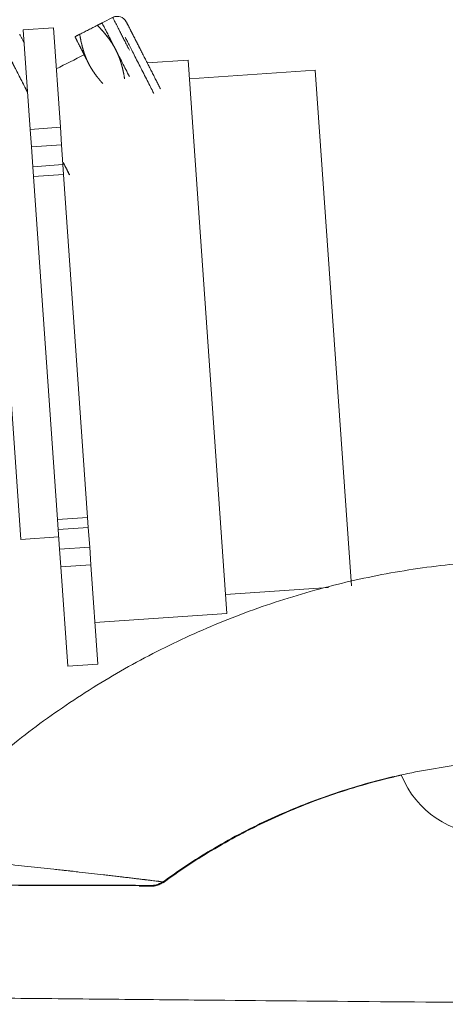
# Model space of a CAD drawing. Header units: millimetres. Extents: x -10 to 594, y 0 to 420.
# Tile 17 of 256: x 168.21 to 171.59, y 42.55 to 50.37. Entities that reach past the tile are written whole.
import ezdxf

# ---------------------------------------------------------------- set-up
doc = ezdxf.new("R2010")
doc.units = ezdxf.units.MM
doc.layers.add('1', color=7, linetype='Continuous', true_color=0xffffff)

msp = doc.modelspace()

# ---------------------------------------------------------------- linework, layer by layer
at = {"layer": '1', "color": 155, "linetype": 'Continuous', "lineweight": 18}
for p, q in [((168.9553, 50.3874), (168.8626, 50.3402)), ((168.4765, 50.3011), (168.237, 50.2843)), ((168.4765, 50.3011), (168.5316, 49.5125)), ((168.2922, 49.4957), (168.237, 50.2843)), ((169.5469, 50.0451), (169.2212, 50.0224)), ((169.5469, 50.0451), (169.8538, 45.6559)), ((170.5549, 49.9653), (169.5574, 49.8955)), ((170.5549, 49.9653), (170.8409, 45.8752)), ((168.3019, 49.3569), (168.2922, 49.4957)), ((168.5316, 49.5125), (168.5413, 49.3736)), ((168.5523, 49.216), (168.5413, 49.3736)), ((168.3019, 49.3569), (168.3129, 49.1993)), ((168.0096, 49.2359), (168.2189, 46.2432)), ((168.5578, 49.1379), (168.5523, 49.216)), ((168.3129, 49.1993), (168.3184, 49.1211)), ((168.7481, 46.4166), (168.5578, 49.1379)), ((168.3184, 49.1211), (168.5087, 46.3999)), ((168.5087, 46.3999), (168.5141, 46.3217)), ((168.7536, 46.3385), (168.7481, 46.4166)), ((168.5141, 46.3217), (168.5252, 46.1642)), ((168.7646, 46.1809), (168.7536, 46.3385)), ((168.2189, 46.2432), (168.5182, 46.2642)), ((168.5349, 46.0253), (168.5252, 46.1642)), ((168.7646, 46.1809), (168.7743, 46.042)), ((168.59, 45.2367), (168.5349, 46.0253)), ((168.7743, 46.042), (168.8294, 45.2534)), ((169.8434, 45.8055), (170.6597, 45.8626)), ((168.8064, 45.5826), (169.8538, 45.6559)), ((168.59, 45.2367), (168.8294, 45.2534))]:
    msp.add_line(p, q, dxfattribs=at)
at = {"layer": '1', "color": 155, "linetype": 'Continuous', "lineweight": 13}
for p, q in [((168.2922, 49.4957), (168.5316, 49.5125)), ((168.5413, 49.3736), (168.3019, 49.3569)), ((168.3129, 49.1993), (168.5523, 49.216)), ((168.5578, 49.1379), (168.3184, 49.1211)), ((168.5087, 46.3999), (168.7481, 46.4166)), ((168.7536, 46.3385), (168.5141, 46.3217)), ((168.5252, 46.1642), (168.7646, 46.1809)), ((168.7743, 46.042), (168.5349, 46.0253))]:
    msp.add_line(p, q, dxfattribs=at)
at = {"layer": '1', "color": 155, "linetype": 'Continuous', "lineweight": 18}
for centre, radius, start, end in [((168.9838, 50.3122), 0.08, 27, 116.0353), ((171.9328, 44.6535), 0.75, 202.16953, 270)]:
    msp.add_arc(centre, radius, start, end, dxfattribs=at)
for points, degree, knots in [([(168.9474, 50.3834), (168.9474, 50.3834), (168.9475, 50.3834), (168.9478, 50.3828), (168.9484, 50.3816), (168.9502, 50.378), (168.9515, 50.3755), (168.9547, 50.3692), (168.9567, 50.3653), (168.9612, 50.3564), (168.9638, 50.3513), (168.9697, 50.3398), (168.9729, 50.3334), (168.98, 50.3195), (168.9877, 50.3044), (169.001, 50.2784), (169.0158, 50.2493), (169.032, 50.2174), (169.0496, 50.183), (169.062, 50.1586), (169.0721, 50.1388), (169.0759, 50.1313), (169.0798, 50.1237)], 3, [0, 0, 0, 0, 0.028828, 0.028828, 0.112611, 0.112611, 0.196394, 0.196394, 0.280177, 0.280177, 0.36396, 0.36396, 0.447743, 0.447743, 0.531526, 0.61531, 0.699093, 0.782876, 0.866659, 0.950442, 0.950442, 1, 1, 1, 1]), ([(169.0798, 50.1237), (169.0759, 50.1313), (169.0721, 50.1388), (169.062, 50.1586), (169.0496, 50.183), (169.032, 50.2174), (169.0158, 50.2493), (169.001, 50.2784), (168.9877, 50.3044), (168.98, 50.3195), (168.9729, 50.3334), (168.9697, 50.3398), (168.9638, 50.3513), (168.9612, 50.3564), (168.9567, 50.3653), (168.9547, 50.3692), (168.9515, 50.3755), (168.9502, 50.378), (168.9484, 50.3816), (168.9478, 50.3828), (168.9475, 50.3834), (168.9474, 50.3834), (168.9474, 50.3834)], 3, [0, 0, 0, 0, 0.049554, 0.049554, 0.13333, 0.217106, 0.300882, 0.384659, 0.468435, 0.552211, 0.552211, 0.635988, 0.635988, 0.719764, 0.719764, 0.80354, 0.80354, 0.887316, 0.887316, 0.971093, 0.971093, 1, 1, 1, 1]), ([(168.8626, 50.3402), (168.8625, 50.3402), (168.8625, 50.3402), (168.8625, 50.3401), (168.8624, 50.3401), (168.8624, 50.3401), (168.8623, 50.34), (168.8622, 50.34), (168.8621, 50.3399), (168.862, 50.3399), (168.8618, 50.3398), (168.8617, 50.3397), (168.8616, 50.3397), (168.8614, 50.3396), (168.8612, 50.3395), (168.861, 50.3394), (168.8608, 50.3393), (168.8606, 50.3392), (168.8604, 50.3391), (168.8602, 50.3389), (168.8599, 50.3388), (168.8597, 50.3387), (168.8594, 50.3385), (168.8591, 50.3384), (168.8588, 50.3382), (168.8585, 50.3381), (168.8582, 50.3379), (168.8578, 50.3378), (168.8575, 50.3376), (168.8571, 50.3374), (168.8568, 50.3372), (168.8564, 50.337), (168.856, 50.3368), (168.8556, 50.3366), (168.8552, 50.3364), (168.8547, 50.3362), (168.8543, 50.336), (168.8538, 50.3358), (168.8534, 50.3355), (168.8527, 50.3352), (168.8518, 50.3347), (168.8506, 50.3341), (168.8494, 50.3335), (168.8482, 50.3329), (168.8468, 50.3322), (168.8455, 50.3315), (168.844, 50.3307), (168.8425, 50.33), (168.841, 50.3292), (168.8394, 50.3284), (168.8377, 50.3275), (168.836, 50.3267), (168.8343, 50.3258), (168.8324, 50.3248), (168.8305, 50.3239), (168.8286, 50.3229), (168.8266, 50.3219), (168.8252, 50.3212), (168.8246, 50.3208)], 3, [0, 0, 0, 0, 0.036371, 0.048464, 0.060543, 0.072611, 0.084669, 0.096717, 0.108758, 0.120792, 0.132822, 0.144848, 0.156872, 0.168894, 0.180918, 0.192943, 0.204971, 0.217004, 0.229043, 0.241088, 0.253143, 0.265207, 0.277282, 0.289369, 0.301471, 0.313587, 0.325719, 0.337869, 0.350037, 0.362226, 0.374436, 0.386668, 0.398924, 0.411205, 0.423512, 0.435846, 0.448209, 0.460602, 0.473025, 0.48548, 0.513158, 0.540889, 0.568685, 0.596556, 0.624512, 0.652564, 0.680722, 0.708995, 0.737393, 0.765924, 0.794599, 0.823424, 0.852409, 0.881562, 0.91089, 0.940401, 0.970102, 1, 1, 1, 1]), ([(168.8246, 50.3208), (168.8255, 50.32), (168.8273, 50.3182), (168.8299, 50.3155), (168.8326, 50.3129), (168.8352, 50.3102), (168.8378, 50.3076), (168.8404, 50.3049), (168.843, 50.3023), (168.8455, 50.2996), (168.8481, 50.2969), (168.8506, 50.2943), (168.8531, 50.2916), (168.8556, 50.289), (168.8581, 50.2863), (168.8605, 50.2836), (168.8629, 50.281), (168.8654, 50.2783), (168.8678, 50.2756), (168.8701, 50.273), (168.8725, 50.2703), (168.8748, 50.2676), (168.8772, 50.2649), (168.8795, 50.2623), (168.8818, 50.2596), (168.8841, 50.2569), (168.8863, 50.2542), (168.8886, 50.2515), (168.8908, 50.2488), (168.893, 50.2461), (168.8952, 50.2434), (168.8974, 50.2407), (168.8996, 50.2379), (168.9017, 50.2352), (168.9039, 50.2325), (168.906, 50.2297), (168.9085, 50.2264), (168.9116, 50.2224), (168.915, 50.2178), (168.9184, 50.2132), (168.9217, 50.2085), (168.9249, 50.2039), (168.9282, 50.1993), (168.9313, 50.1946), (168.9345, 50.19), (168.9375, 50.1853), (168.9406, 50.1806), (168.9435, 50.1759), (168.9465, 50.1712), (168.9494, 50.1664), (168.9522, 50.1616), (168.955, 50.1569), (168.9578, 50.152), (168.9605, 50.1472), (168.9632, 50.1423), (168.9658, 50.1374), (168.9684, 50.1324), (168.9701, 50.1291), (168.971, 50.1275)], 3, [0, 0, 0, 0, 0.015397, 0.030741, 0.046033, 0.061274, 0.076465, 0.091607, 0.106701, 0.121748, 0.136749, 0.151705, 0.166617, 0.181487, 0.196314, 0.211101, 0.225849, 0.240559, 0.255231, 0.269868, 0.28447, 0.299038, 0.313575, 0.32808, 0.342556, 0.357004, 0.371424, 0.38582, 0.400191, 0.414539, 0.428865, 0.443172, 0.45746, 0.471731, 0.485987, 0.500228, 0.514457, 0.538153, 0.561738, 0.585218, 0.608603, 0.631901, 0.65512, 0.678269, 0.701355, 0.72439, 0.74738, 0.770335, 0.793265, 0.816177, 0.839083, 0.86199, 0.884909, 0.907848, 0.930817, 0.953826, 0.976884, 1, 1, 1, 1]), ([(168.971, 50.1275), (168.9628, 50.1435), (168.9549, 50.159), (168.9399, 50.1885), (168.9328, 50.2025), (168.9194, 50.2287), (168.9131, 50.241), (168.9016, 50.2636), (168.8963, 50.2739), (168.8869, 50.2925), (168.8827, 50.3007), (168.8754, 50.3149), (168.8724, 50.3209), (168.8675, 50.3305), (168.8657, 50.3341), (168.8632, 50.339), (168.8626, 50.3402), (168.8626, 50.3402)], 3, [0, 0, 0, 0, 0.125088, 0.125088, 0.250177, 0.250177, 0.375265, 0.375265, 0.500354, 0.500354, 0.625442, 0.625442, 0.750531, 0.750531, 0.875619, 0.875619, 1, 1, 1, 1]), ([(168.8626, 50.3402), (168.8626, 50.3402), (168.8632, 50.339), (168.8657, 50.3341), (168.8675, 50.3305), (168.8724, 50.3209), (168.8754, 50.3149), (168.8827, 50.3007), (168.8869, 50.2925), (168.8963, 50.2739), (168.9016, 50.2636), (168.9131, 50.241), (168.9194, 50.2287), (168.9328, 50.2025), (168.9399, 50.1885), (168.9549, 50.159), (168.9628, 50.1435), (168.971, 50.1275)], 3, [0, 0, 0, 0, 0.125, 0.125, 0.25, 0.25, 0.375, 0.375, 0.5, 0.5, 0.625, 0.625, 0.75, 0.75, 0.875, 0.875, 1, 1, 1, 1]), ([(169.3257, 49.8172), (169.3206, 49.8272), (169.3101, 49.8479), (169.2936, 49.8803), (169.2766, 49.9137), (169.2591, 49.948), (169.2414, 49.9827), (169.2237, 50.0175), (169.2061, 50.0521), (169.1887, 50.0861), (169.1718, 50.1193), (169.1556, 50.1512), (169.1401, 50.1816), (169.1255, 50.2103), (169.112, 50.2368), (169.0996, 50.261), (169.0886, 50.2827), (169.079, 50.3015), (169.0709, 50.3174), (169.0644, 50.3302), (169.0595, 50.3398), (169.0563, 50.346), (169.0552, 50.3482), (169.055, 50.3485), (169.055, 50.3485)], 3, [0, 0, 0, 0, 0.046849, 0.093699, 0.140548, 0.187397, 0.234246, 0.281096, 0.327945, 0.374794, 0.421643, 0.468493, 0.515342, 0.562191, 0.60904, 0.65589, 0.702739, 0.749588, 0.796437, 0.843287, 0.890136, 0.936985, 0.983834, 1, 1, 1, 1]), ([(169.055, 50.3485), (169.055, 50.3486), (169.0613, 50.3363), (169.0972, 50.2658), (169.1461, 50.1698), (169.1697, 50.1235)], 2, [0, 0, 0, 0.110725, 0.43801, 0.765296, 1, 1, 1]), ([(168.2413, 50.1859), (168.2383, 50.1918), (168.2355, 50.1973), (168.229, 50.2102), (168.2255, 50.217), (168.2195, 50.2287), (168.217, 50.2337), (168.213, 50.2415), (168.2115, 50.2445), (168.2095, 50.2485), (168.2089, 50.2495), (168.2089, 50.2495)], 3, [0, 0, 0, 0, 0.141933, 0.141933, 0.356821, 0.356821, 0.571708, 0.571708, 0.786595, 0.786595, 1, 1, 1, 1]), ([(168.6856, 50.25), (168.6852, 50.2498), (168.6845, 50.2495), (168.6835, 50.2489), (168.6824, 50.2484), (168.6814, 50.2479), (168.6804, 50.2474), (168.6794, 50.2469), (168.6785, 50.2464), (168.6775, 50.2459), (168.6766, 50.2454), (168.6756, 50.2449), (168.6747, 50.2445), (168.6738, 50.244), (168.6729, 50.2436), (168.6721, 50.2431), (168.6712, 50.2427), (168.6704, 50.2423), (168.6696, 50.2418), (168.6687, 50.2414), (168.668, 50.241), (168.6672, 50.2406), (168.6664, 50.2402), (168.6657, 50.2399), (168.6649, 50.2395), (168.6642, 50.2391), (168.6635, 50.2388), (168.6628, 50.2384), (168.6621, 50.2381), (168.6615, 50.2377), (168.6608, 50.2374), (168.6602, 50.2371), (168.6596, 50.2368), (168.659, 50.2365), (168.6584, 50.2362), (168.6578, 50.2359), (168.6571, 50.2355), (168.6563, 50.2351), (168.6555, 50.2347), (168.6547, 50.2343), (168.6539, 50.2339), (168.6532, 50.2335), (168.6525, 50.2331), (168.6519, 50.2328), (168.6513, 50.2325), (168.6507, 50.2322), (168.6502, 50.232), (168.6498, 50.2317), (168.6494, 50.2315), (168.649, 50.2313), (168.6486, 50.2312), (168.6484, 50.231), (168.6481, 50.2309), (168.6479, 50.2308), (168.6478, 50.2307), (168.6476, 50.2307), (168.6476, 50.2307), (168.6476, 50.2307), (168.6476, 50.2307)], 3, [0, 0, 0, 0, 0.015435, 0.030818, 0.046148, 0.061428, 0.076657, 0.091837, 0.106969, 0.122054, 0.137092, 0.152086, 0.167036, 0.181942, 0.196807, 0.211631, 0.226416, 0.241163, 0.255872, 0.270545, 0.285184, 0.299789, 0.314361, 0.328903, 0.343415, 0.357899, 0.372356, 0.386787, 0.401194, 0.415578, 0.429941, 0.444283, 0.458607, 0.472914, 0.487205, 0.501482, 0.515747, 0.539495, 0.563131, 0.586663, 0.610099, 0.633448, 0.656718, 0.679917, 0.703055, 0.726139, 0.74918, 0.772186, 0.795166, 0.818129, 0.841085, 0.864042, 0.887011, 0.910001, 0.93302, 0.95608, 0.979188, 1, 1, 1, 1]), ([(168.756, 50.0179), (168.7313, 50.0664), (168.6909, 50.1456), (168.6623, 50.2016), (168.6476, 50.2306), (168.6476, 50.2306)], 2, [0, 0, 0, 0.25006, 0.500121, 0.750181, 1, 1, 1]), ([(168.6476, 50.2307), (168.6476, 50.2306), (168.6482, 50.2294), (168.6507, 50.2246), (168.6525, 50.221), (168.6574, 50.2113), (168.6604, 50.2054), (168.6677, 50.1912), (168.6719, 50.1829), (168.6813, 50.1644), (168.6866, 50.154), (168.6981, 50.1314), (168.7044, 50.1192), (168.7178, 50.0929), (168.7249, 50.0789), (168.7399, 50.0495), (168.7478, 50.034), (168.756, 50.0179)], 3, [0, 0, 0, 0, 0.125, 0.125, 0.25, 0.25, 0.375, 0.375, 0.5, 0.5, 0.625, 0.625, 0.75, 0.75, 0.875, 0.875, 1, 1, 1, 1]), ([(168.756, 50.0179), (168.7555, 50.0188), (168.7546, 50.0205), (168.7533, 50.0232), (168.752, 50.0258), (168.7507, 50.0284), (168.7494, 50.0311), (168.7482, 50.0337), (168.7469, 50.0363), (168.7457, 50.039), (168.7445, 50.0416), (168.7433, 50.0443), (168.7421, 50.047), (168.7409, 50.0496), (168.7397, 50.0523), (168.7386, 50.055), (168.7374, 50.0577), (168.7363, 50.0603), (168.7352, 50.063), (168.7341, 50.0657), (168.733, 50.0684), (168.7319, 50.0712), (168.7308, 50.0739), (168.7297, 50.0766), (168.7287, 50.0793), (168.7276, 50.0821), (168.7266, 50.0848), (168.7256, 50.0876), (168.7246, 50.0904), (168.7236, 50.0932), (168.7226, 50.0959), (168.7216, 50.0987), (168.7207, 50.1015), (168.7197, 50.1044), (168.7188, 50.1072), (168.7178, 50.11), (168.7169, 50.1129), (168.716, 50.1157), (168.7151, 50.1186), (168.7142, 50.1215), (168.7133, 50.1244), (168.7121, 50.1285), (168.7105, 50.1337), (168.7087, 50.1402), (168.7069, 50.1468), (168.7051, 50.1533), (168.7034, 50.1599), (168.7018, 50.1666), (168.7002, 50.1733), (168.6986, 50.18), (168.6971, 50.1868), (168.6957, 50.1936), (168.6942, 50.2004), (168.6929, 50.2074), (168.6915, 50.2143), (168.6903, 50.2214), (168.689, 50.2284), (168.6878, 50.2356), (168.6867, 50.2428), (168.6859, 50.2476), (168.6856, 50.25)], 3, [0, 0, 0, 0, 0.012142, 0.024266, 0.036375, 0.048469, 0.06055, 0.072619, 0.084678, 0.096727, 0.108769, 0.120805, 0.132836, 0.144863, 0.156888, 0.168912, 0.180937, 0.192963, 0.204993, 0.217027, 0.229067, 0.241114, 0.253169, 0.265234, 0.277311, 0.2894, 0.301502, 0.313619, 0.325753, 0.337904, 0.350074, 0.362264, 0.374475, 0.386709, 0.398966, 0.411249, 0.423557, 0.435893, 0.448257, 0.46065, 0.473075, 0.485532, 0.513207, 0.540935, 0.568728, 0.596596, 0.62455, 0.652599, 0.680755, 0.709025, 0.73742, 0.765949, 0.79462, 0.823443, 0.852425, 0.881575, 0.9109, 0.940407, 0.970105, 1, 1, 1, 1]), ([(169.0461, 50.2262), (169.0496, 50.2192), (169.054, 50.2107), (169.0643, 50.1904), (169.0703, 50.1786), (169.0837, 50.1524), (169.091, 50.138), (169.1067, 50.1072), (169.1151, 50.0908), (169.1325, 50.0566), (169.1416, 50.0388), (169.1601, 50.0025), (169.1695, 49.984), (169.1884, 49.9469), (169.1978, 49.9284), (169.2163, 49.8921), (169.2254, 49.8743), (169.2428, 49.8401), (169.2512, 49.8237), (169.2642, 49.7982), (169.2691, 49.7885), (169.2737, 49.7794)], 3, [0, 0, 0, 0, 0.100862, 0.100862, 0.204737, 0.204737, 0.308611, 0.308611, 0.412486, 0.412486, 0.51636, 0.51636, 0.620235, 0.620235, 0.724109, 0.724109, 0.827984, 0.827984, 0.931858, 0.931858, 1, 1, 1, 1]), ([(169.1176, 50.2257), (169.1169, 50.227), (169.1163, 50.2283), (169.1104, 50.2398), (169.106, 50.2486), (169.0987, 50.2627), (169.096, 50.2681), (169.0923, 50.2753), (169.0914, 50.2772), (169.0914, 50.2772)], 3, [0, 0, 0, 0, 0.038971, 0.038971, 0.35972, 0.35972, 0.680469, 0.680469, 1, 1, 1, 1]), ([(169.0914, 50.2772), (169.0914, 50.2772), (169.0923, 50.2754), (169.096, 50.2681), (169.0987, 50.2627), (169.106, 50.2486), (169.1104, 50.2398), (169.1163, 50.2282), (169.117, 50.2269), (169.1177, 50.2255)], 3, [0, 0, 0, 0, 0.319821, 0.319821, 0.639642, 0.639642, 0.959463, 0.959463, 1, 1, 1, 1]), ([(168.2714, 49.7884), (168.2689, 49.7934), (168.2085, 49.9118), (168.12, 50.0856), (168.072, 50.1797), (168.072, 50.1797)], 2, [0, 0, 0, 0.014294, 0.342895, 0.671497, 1, 1, 1]), ([(168.072, 50.1797), (168.0721, 50.1796), (168.0726, 50.1786), (168.0745, 50.1748), (168.0761, 50.1718), (168.0801, 50.1639), (168.0826, 50.159), (168.0886, 50.1472), (168.092, 50.1404), (168.0999, 50.1249), (168.1043, 50.1163), (168.1141, 50.0972), (168.1194, 50.0868), (168.1308, 50.0643), (168.1369, 50.0523), (168.15, 50.0266), (168.1569, 50.013), (168.1715, 49.9844), (168.1792, 49.9695), (168.1951, 49.9382), (168.2034, 49.9219), (168.2205, 49.8883), (168.2293, 49.8709), (168.2475, 49.8353), (168.2568, 49.817), (168.268, 49.795), (168.2697, 49.7917), (168.2714, 49.7884)], 3, [0, 0, 0, 0, 0.07951, 0.07951, 0.161873, 0.161873, 0.244236, 0.244236, 0.326599, 0.326599, 0.408962, 0.408962, 0.491325, 0.491325, 0.573688, 0.573688, 0.656052, 0.656052, 0.738415, 0.738415, 0.820778, 0.820778, 0.903141, 0.903141, 0.985504, 0.985504, 1, 1, 1, 1]), ([(169.1621, 50.1385), (169.1598, 50.1429), (169.1576, 50.1472), (169.1515, 50.1592), (169.1476, 50.1667), (169.144, 50.174)], 3, [0, 0, 0, 0, 0.354127, 0.354127, 1, 1, 1, 1]), ([(168.7546, 50.0206), (168.751, 50.0277), (168.7476, 50.0343), (168.7393, 50.0507), (168.7348, 50.0595), (168.7276, 50.0736), (168.7248, 50.079), (168.7212, 50.0862), (168.7202, 50.0881), (168.7202, 50.0881)], 3, [0, 0, 0, 0, 0.164752, 0.164752, 0.443521, 0.443521, 0.72229, 0.72229, 1, 1, 1, 1]), ([(169.0794, 49.9147), (169.0699, 49.9333), (169.0604, 49.9519), (169.0417, 49.9887), (169.0324, 50.0069), (169.0141, 50.0428), (169.0051, 50.0604), (168.9877, 50.0947), (168.9792, 50.1114), (168.971, 50.1275)], 3, [0, 0, 0, 0, 0.25, 0.25, 0.5, 0.5, 0.75, 0.75, 1, 1, 1, 1]), ([(168.971, 50.1275), (168.9714, 50.1266), (168.9723, 50.1248), (168.9736, 50.1222), (168.9749, 50.1196), (168.9762, 50.1169), (168.9775, 50.1143), (168.9787, 50.1117), (168.98, 50.109), (168.9812, 50.1064), (168.9824, 50.1037), (168.9837, 50.1011), (168.9848, 50.0984), (168.986, 50.0957), (168.9872, 50.0931), (168.9884, 50.0904), (168.9895, 50.0877), (168.9906, 50.085), (168.9918, 50.0823), (168.9929, 50.0796), (168.994, 50.0769), (168.9951, 50.0742), (168.9961, 50.0715), (168.9972, 50.0687), (168.9982, 50.066), (168.9993, 50.0633), (169.0003, 50.0605), (169.0013, 50.0578), (169.0023, 50.055), (169.0033, 50.0522), (169.0043, 50.0494), (169.0053, 50.0466), (169.0063, 50.0438), (169.0072, 50.041), (169.0082, 50.0382), (169.0091, 50.0354), (169.01, 50.0325), (169.0109, 50.0297), (169.0118, 50.0268), (169.0127, 50.0239), (169.0136, 50.021), (169.0149, 50.0169), (169.0164, 50.0117), (169.0183, 50.0052), (169.0201, 49.9986), (169.0218, 49.9921), (169.0235, 49.9855), (169.0252, 49.9788), (169.0268, 49.9721), (169.0283, 49.9654), (169.0298, 49.9586), (169.0313, 49.9518), (169.0327, 49.9449), (169.0341, 49.938), (169.0354, 49.931), (169.0367, 49.924), (169.0379, 49.9169), (169.0391, 49.9098), (169.0402, 49.9026), (169.041, 49.8978), (169.0414, 49.8954)], 3, [0, 0, 0, 0, 0.01214, 0.024264, 0.036371, 0.048464, 0.060543, 0.072611, 0.084669, 0.096717, 0.108758, 0.120792, 0.132822, 0.144848, 0.156872, 0.168894, 0.180918, 0.192943, 0.204971, 0.217004, 0.229043, 0.241088, 0.253143, 0.265207, 0.277282, 0.289369, 0.301471, 0.313587, 0.325719, 0.337869, 0.350037, 0.362226, 0.374436, 0.386668, 0.398924, 0.411205, 0.423512, 0.435846, 0.448209, 0.460602, 0.473025, 0.48548, 0.513158, 0.540889, 0.568685, 0.596556, 0.624512, 0.652564, 0.680722, 0.708995, 0.737393, 0.765924, 0.794599, 0.823424, 0.852409, 0.881562, 0.91089, 0.940401, 0.970102, 1, 1, 1, 1]), ([(168.971, 50.1275), (168.9792, 50.1114), (168.9877, 50.0947), (169.0051, 50.0604), (169.0141, 50.0428), (169.0324, 50.0069), (169.0417, 49.9887), (169.0604, 49.9519), (169.0699, 49.9333), (169.0794, 49.9147)], 3, [0, 0, 0, 0, 0.25, 0.25, 0.5, 0.5, 0.75, 0.75, 1, 1, 1, 1]), ([(168.8694, 49.8585), (168.8692, 49.8587), (168.8682, 49.8598), (168.8664, 49.8617), (168.864, 49.8644), (168.8616, 49.8671), (168.8592, 49.8697), (168.8568, 49.8724), (168.8544, 49.8751), (168.8521, 49.8778), (168.8497, 49.8804), (168.8474, 49.8831), (168.8451, 49.8858), (168.8429, 49.8885), (168.8406, 49.8912), (168.8383, 49.8939), (168.8361, 49.8966), (168.8339, 49.8993), (168.8317, 49.902), (168.8295, 49.9047), (168.8273, 49.9075), (168.8252, 49.9102), (168.8231, 49.9129), (168.8209, 49.9157), (168.8184, 49.919), (168.8154, 49.923), (168.8119, 49.9276), (168.8086, 49.9322), (168.8052, 49.9368), (168.802, 49.9415), (168.7988, 49.9461), (168.7956, 49.9507), (168.7925, 49.9554), (168.7894, 49.9601), (168.7864, 49.9648), (168.7834, 49.9695), (168.7805, 49.9742), (168.7776, 49.9789), (168.7747, 49.9837), (168.7719, 49.9885), (168.7692, 49.9933), (168.7664, 49.9982), (168.7638, 50.0031), (168.7611, 50.008), (168.7585, 50.0129), (168.7568, 50.0163), (168.756, 50.0179)], 3, [0, 0, 0, 0, 0.004299, 0.022623, 0.040897, 0.059125, 0.077306, 0.095443, 0.113537, 0.131589, 0.149602, 0.167577, 0.185514, 0.203417, 0.221287, 0.239124, 0.256932, 0.274712, 0.292465, 0.310193, 0.327898, 0.345582, 0.363247, 0.380894, 0.398525, 0.427879, 0.457095, 0.486181, 0.51515, 0.54401, 0.572773, 0.601449, 0.630048, 0.658582, 0.687062, 0.715498, 0.743902, 0.772286, 0.800661, 0.829038, 0.857428, 0.885845, 0.914298, 0.942801, 0.971364, 1, 1, 1, 1]), ([(168.5538, 49.2342), (168.5564, 49.229), (168.5591, 49.2238), (168.5703, 49.2018), (168.5786, 49.1855), (168.5926, 49.1579), (168.5986, 49.1463), (168.6043, 49.1351)], 3, [0, 0, 0, 0, 0.148023, 0.148023, 0.630183, 0.630183, 1, 1, 1, 1]), ([(172.3453, 46.0813), (172.2366, 46.0815), (171.9343, 46.0747), (171.4391, 46.0298), (170.8658, 45.9271), (170.3034, 45.7749), (169.7564, 45.5745), (169.2289, 45.3273), (168.7248, 45.0352), (168.2481, 44.7005), (167.8803, 44.3914), (167.6738, 44.1939), (167.6087, 44.1291)], 3, [0, 0, 0, 0, 0.061981, 0.172662, 0.283367, 0.394071, 0.504776, 0.615481, 0.726185, 0.83689, 0.947594, 1, 1, 1, 1]), ([(172.3453, 46.0813), (172.2366, 46.0815), (171.9343, 46.0747), (171.4391, 46.0298), (170.8658, 45.9271), (170.3034, 45.7749), (169.7564, 45.5745), (169.2289, 45.3273), (168.7248, 45.0352), (168.2481, 44.7005), (167.8803, 44.3914), (167.6738, 44.1939), (167.6087, 44.1291)], 3, [0, 0, 0, 0, 0.061981, 0.172662, 0.283367, 0.394071, 0.504776, 0.615481, 0.726185, 0.83689, 0.947594, 1, 1, 1, 1]), ([(169.3432, 43.5239), (169.4672, 43.6148), (169.7358, 43.7932), (170.1723, 44.023), (170.6435, 44.215), (171.1318, 44.3591), (171.6318, 44.4539), (172.0377, 44.4897), (172.2747, 44.494), (172.3426, 44.4939)], 3, [0, 0, 0, 0, 0.143506, 0.302112, 0.460718, 0.619323, 0.777929, 0.936534, 1, 1, 1, 1]), ([(169.3432, 43.5239), (169.4672, 43.6148), (169.7358, 43.7932), (170.1723, 44.023), (170.6435, 44.215), (171.1318, 44.3591), (171.6318, 44.4539), (172.0377, 44.4897), (172.2747, 44.494), (172.3426, 44.4939)], 3, [0, 0, 0, 0, 0.143506, 0.302112, 0.460718, 0.619323, 0.777929, 0.936534, 1, 1, 1, 1]), ([(169.3463, 43.5182), (169.4702, 43.6094), (169.7384, 43.7882), (170.1745, 44.0188), (170.6454, 44.2116), (171.0051, 44.3184), (171.2049, 44.3649), (171.2398, 44.3726)], 3, [0, 0, 0, 0, 0.219844, 0.462818, 0.705793, 0.948768, 1, 1, 1, 1]), ([(169.3463, 43.5182), (169.4702, 43.6094), (169.7384, 43.7882), (170.1745, 44.0188), (170.6454, 44.2116), (171.0051, 44.3184), (171.2049, 44.3649), (171.2398, 44.3726)], 3, [0, 0, 0, 0, 0.219844, 0.462818, 0.705793, 0.948768, 1, 1, 1, 1]), ([(169.1535, 43.4977), (169.1811, 43.4977), (169.2156, 43.4976), (169.2525, 43.4982), (169.2469, 43.4973), (169.2668, 43.4984), (169.2837, 43.5001), (169.3112, 43.5065), (169.3315, 43.5198), (169.3407, 43.5277)], 3, [0, 0, 0, 0, 0.338435, 0.557868, 0.762801, 0.777483, 0.800433, 0.904901, 1, 1, 1, 1]), ([(169.1535, 43.4977), (169.1811, 43.4977), (169.2156, 43.4976), (169.2525, 43.4982), (169.2469, 43.4973), (169.2668, 43.4984), (169.2837, 43.5001), (169.3015, 43.5043), (169.315, 43.5106), (169.3168, 43.5115)], 3, [0, 0, 0, 0, 0.367041, 0.605022, 0.827276, 0.8432, 0.86809, 0.981388, 1, 1, 1, 1]), ([(169.1567, 43.4917), (169.1842, 43.4918), (169.2187, 43.4917), (169.2556, 43.4923), (169.2501, 43.4915), (169.2699, 43.4926), (169.2868, 43.4943), (169.3143, 43.5008), (169.3346, 43.5141), (169.3438, 43.5221)], 3, [0, 0, 0, 0, 0.338435, 0.557868, 0.762801, 0.777483, 0.800433, 0.904901, 1, 1, 1, 1]), ([(169.1567, 43.4917), (169.1842, 43.4918), (169.2187, 43.4917), (169.2556, 43.4923), (169.2501, 43.4915), (169.2699, 43.4926), (169.2868, 43.4943), (169.3143, 43.5008), (169.3346, 43.5141), (169.3438, 43.5221)], 3, [0, 0, 0, 0, 0.338435, 0.557868, 0.762801, 0.777483, 0.800433, 0.904901, 1, 1, 1, 1]), ([(169.213, 43.4984), (169.2126, 43.4984), (169.2122, 43.4984), (169.205, 43.4984), (169.1976, 43.4984), (169.1817, 43.4985), (169.1731, 43.4986), (169.1551, 43.4986), (169.1456, 43.4987), (169.1331, 43.4987), (169.1306, 43.4987), (169.1255, 43.4987), (169.1229, 43.4988), (169.1151, 43.4988), (169.1098, 43.4988), (169.0936, 43.4989), (169.0825, 43.4989), (169.0598, 43.499), (169.0481, 43.499), (169.0243, 43.4991), (169.0121, 43.4991), (168.9873, 43.4992), (168.9746, 43.4992), (168.9553, 43.4993), (168.9488, 43.4993), (168.9357, 43.4993), (168.9291, 43.4994), (168.9093, 43.4994), (168.896, 43.4995), (168.8557, 43.4996), (168.8284, 43.4996), (168.7729, 43.4998), (168.7447, 43.4998), (168.6877, 43.5), (168.6587, 43.5), (168.6002, 43.5002), (168.5705, 43.5002), (168.5367, 43.5003), (168.5329, 43.5003), (168.5254, 43.5003), (168.5141, 43.5004), (168.4877, 43.5004), (168.4651, 43.5005), (168.4198, 43.5006), (168.3594, 43.5007), (168.2988, 43.5008), (168.2381, 43.5009), (168.2077, 43.5009), (168.1468, 43.501), (168.1164, 43.5011), (168.0858, 43.5011)], 3, [0, 0, 0, 0, 0.002138, 0.002138, 0.037776, 0.037776, 0.073414, 0.073414, 0.109052, 0.109052, 0.117962, 0.117962, 0.126871, 0.126871, 0.14469, 0.14469, 0.180328, 0.180328, 0.215966, 0.215966, 0.251604, 0.251604, 0.287242, 0.287242, 0.305061, 0.305061, 0.32288, 0.32288, 0.358517, 0.358517, 0.429793, 0.429793, 0.501069, 0.501069, 0.572345, 0.572345, 0.643621, 0.643621, 0.65253, 0.65253, 0.66144, 0.679259, 0.714897, 0.714897, 0.786172, 0.857448, 0.857448, 0.928724, 0.928724, 1, 1, 1, 1]), ([(169.213, 43.4984), (169.2126, 43.4984), (169.2122, 43.4984), (169.205, 43.4984), (169.1976, 43.4984), (169.1817, 43.4985), (169.1731, 43.4986), (169.1551, 43.4986), (169.1456, 43.4987), (169.1331, 43.4987), (169.1306, 43.4987), (169.1255, 43.4987), (169.1229, 43.4988), (169.1151, 43.4988), (169.1098, 43.4988), (169.0936, 43.4989), (169.0825, 43.4989), (169.0598, 43.499), (169.0481, 43.499), (169.0243, 43.4991), (169.0121, 43.4991), (168.9873, 43.4992), (168.9746, 43.4992), (168.9553, 43.4993), (168.9488, 43.4993), (168.9357, 43.4993), (168.9291, 43.4994), (168.9093, 43.4994), (168.896, 43.4995), (168.8557, 43.4996), (168.8284, 43.4996), (168.7729, 43.4998), (168.7447, 43.4998), (168.6877, 43.5), (168.6587, 43.5), (168.6002, 43.5002), (168.5705, 43.5002), (168.5367, 43.5003), (168.5329, 43.5003), (168.5254, 43.5003), (168.5141, 43.5004), (168.4877, 43.5004), (168.4651, 43.5005), (168.4198, 43.5006), (168.3594, 43.5007), (168.2988, 43.5008), (168.2381, 43.5009), (168.2077, 43.5009), (168.1468, 43.501), (168.1164, 43.5011), (168.0858, 43.5011)], 3, [0, 0, 0, 0, 0.002138, 0.002138, 0.037776, 0.037776, 0.073414, 0.073414, 0.109052, 0.109052, 0.117962, 0.117962, 0.126871, 0.126871, 0.14469, 0.14469, 0.180328, 0.180328, 0.215966, 0.215966, 0.251604, 0.251604, 0.287242, 0.287242, 0.305061, 0.305061, 0.32288, 0.32288, 0.358517, 0.358517, 0.429793, 0.429793, 0.501069, 0.501069, 0.572345, 0.572345, 0.643621, 0.643621, 0.65253, 0.65253, 0.66144, 0.679259, 0.714897, 0.714897, 0.786172, 0.857448, 0.857448, 0.928724, 0.928724, 1, 1, 1, 1]), ([(168.0858, 43.4989), (168.1163, 43.4989), (168.1469, 43.4988), (168.2081, 43.4987), (168.2387, 43.4986), (168.2847, 43.4986), (168.3, 43.4985), (168.323, 43.4985), (168.3307, 43.4985), (168.346, 43.4985), (168.3537, 43.4984), (168.3919, 43.4984), (168.4222, 43.4983), (168.4824, 43.4983), (168.5123, 43.4982), (168.5716, 43.4981), (168.6011, 43.4981), (168.6595, 43.498), (168.6886, 43.498), (168.7317, 43.4979), (168.7461, 43.4979), (168.7675, 43.4979), (168.7746, 43.4979), (168.7888, 43.4979), (168.7958, 43.4979), (168.8309, 43.4978), (168.8583, 43.4978), (168.8986, 43.4978), (168.9118, 43.4978), (168.938, 43.4977), (168.9509, 43.4977), (168.9764, 43.4977), (168.9889, 43.4977), (169.0137, 43.4977), (169.0258, 43.4977), (169.0408, 43.4977), (169.0438, 43.4977), (169.0497, 43.4977), (169.0526, 43.4977), (169.0614, 43.4977), (169.0672, 43.4977), (169.0842, 43.4977), (169.0953, 43.4977), (169.1166, 43.4977), (169.1269, 43.4977), (169.1431, 43.4977), (169.1494, 43.4977), (169.1554, 43.4977)], 3, [0, 0, 0, 0, 0.077985, 0.077985, 0.15597, 0.15597, 0.194962, 0.194962, 0.214458, 0.214458, 0.233955, 0.233955, 0.311939, 0.311939, 0.389924, 0.389924, 0.467909, 0.467909, 0.545894, 0.545894, 0.584887, 0.584887, 0.604383, 0.604383, 0.623879, 0.623879, 0.701864, 0.701864, 0.740856, 0.740856, 0.779849, 0.779849, 0.818841, 0.818841, 0.857834, 0.857834, 0.867582, 0.867582, 0.87733, 0.87733, 0.896826, 0.896826, 0.935818, 0.935818, 0.974811, 0.974811, 1, 1, 1, 1]), ([(168.0858, 43.4989), (168.1163, 43.4989), (168.1469, 43.4988), (168.2081, 43.4987), (168.2387, 43.4986), (168.2847, 43.4986), (168.3, 43.4985), (168.323, 43.4985), (168.3307, 43.4985), (168.346, 43.4985), (168.3537, 43.4984), (168.3919, 43.4984), (168.4222, 43.4983), (168.4824, 43.4983), (168.5123, 43.4982), (168.5716, 43.4981), (168.6011, 43.4981), (168.6595, 43.498), (168.6886, 43.498), (168.7317, 43.4979), (168.7461, 43.4979), (168.7675, 43.4979), (168.7746, 43.4979), (168.7888, 43.4979), (168.7958, 43.4979), (168.8309, 43.4978), (168.8583, 43.4978), (168.8986, 43.4978), (168.9118, 43.4978), (168.938, 43.4977), (168.9509, 43.4977), (168.9764, 43.4977), (168.9889, 43.4977), (169.0137, 43.4977), (169.0258, 43.4977), (169.0408, 43.4977), (169.0438, 43.4977), (169.0497, 43.4977), (169.0526, 43.4977), (169.0614, 43.4977), (169.0672, 43.4977), (169.0842, 43.4977), (169.0953, 43.4977), (169.1166, 43.4977), (169.1269, 43.4977), (169.1431, 43.4977), (169.1494, 43.4977), (169.1554, 43.4977)], 3, [0, 0, 0, 0, 0.077985, 0.077985, 0.15597, 0.15597, 0.194962, 0.194962, 0.214458, 0.214458, 0.233955, 0.233955, 0.311939, 0.311939, 0.389924, 0.389924, 0.467909, 0.467909, 0.545894, 0.545894, 0.584887, 0.584887, 0.604383, 0.604383, 0.623879, 0.623879, 0.701864, 0.701864, 0.740856, 0.740856, 0.779849, 0.779849, 0.818841, 0.818841, 0.857834, 0.857834, 0.867582, 0.867582, 0.87733, 0.87733, 0.896826, 0.896826, 0.935818, 0.935818, 0.974811, 0.974811, 1, 1, 1, 1]), ([(173.8941, 42.5549), (173.3726, 42.5583), (172.3724, 42.5652), (170.9389, 42.5766), (169.7819, 42.5869), (168.8412, 42.5959), (168.0312, 42.6042), (167.1236, 42.6141), (166.0952, 42.6262), (164.9461, 42.6407), (163.676, 42.6582), (162.2319, 42.68), (160.6052, 42.7073), (158.7973, 42.7414), (156.9131, 42.7821), (155.0209, 42.8292), (152.8952, 42.8898), (151.3689, 42.9409), (150.4566, 42.9746), (150.422, 42.9759)], 3, [0, 0, 0, 0, 0.066597, 0.12773, 0.183062, 0.214365, 0.247872, 0.286516, 0.330298, 0.379226, 0.433309, 0.49256, 0.563726, 0.641171, 0.723599, 0.804592, 0.883133, 0.995563, 1, 1, 1, 1])]:
    msp.add_open_spline(points, degree=degree, knots=knots, dxfattribs=at)
for points, degree in [([(168.6856, 50.25), (168.8246, 50.3208)], 1), ([(168.8246, 50.3208), (168.6856, 50.25)], 1), ([(168.8246, 50.3208), (168.8626, 50.3402), (168.8626, 50.3402)], 2), ([(168.971, 50.1275), (168.9207, 50.2262), (168.8246, 50.3208)], 2), ([(168.6856, 50.25), (168.7057, 50.1166), (168.756, 50.0179)], 2), ([(168.7202, 50.0881), (168.6465, 50.0505), (168.5729, 50.013), (168.4992, 49.9755)], 3), ([(168.4992, 49.9755), (168.5729, 50.013), (168.6465, 50.0505), (168.7202, 50.0881)], 3), ([(169.0332, 49.9419), (169.0123, 50.0464), (168.971, 50.1275)], 2), ([(168.6043, 49.1351), (168.5809, 49.181), (168.5538, 49.2342)], 2)]:
    msp.add_open_spline(points, degree=degree, dxfattribs=at)
at = {"layer": '1', "color": 155, "linetype": 'Continuous', "lineweight": 13}
for points, knots in [([(168.0668, 43.6708), (168.1014, 43.6672), (168.136, 43.6636), (168.205, 43.6563), (168.2394, 43.6527), (168.3082, 43.6453), (168.3425, 43.6416), (168.411, 43.6342), (168.4453, 43.6305), (168.4965, 43.6249), (168.5135, 43.623), (168.5391, 43.6202), (168.5476, 43.6192), (168.5604, 43.6178), (168.5646, 43.6173), (168.5731, 43.6164), (168.5859, 43.615), (168.6028, 43.6131), (168.6154, 43.6117), (168.6239, 43.6107), (168.6281, 43.6103), (168.649, 43.6079), (168.6657, 43.606), (168.7152, 43.6005), (168.7476, 43.5968), (168.8112, 43.5895), (168.8424, 43.586), (168.8883, 43.5807), (168.9034, 43.5789), (168.9334, 43.5754), (168.9482, 43.5737), (168.9775, 43.5703), (168.9919, 43.5686), (169.0098, 43.5665), (169.0134, 43.5661), (169.0204, 43.5653), (169.024, 43.5649), (169.0345, 43.5636), (169.0415, 43.5628), (169.0621, 43.5604), (169.0755, 43.5588), (169.1018, 43.5557), (169.1146, 43.5542), (169.1395, 43.5512), (169.1516, 43.5498), (169.1751, 43.547), (169.1865, 43.5456), (169.2002, 43.544), (169.203, 43.5436), (169.2083, 43.543), (169.2163, 43.542), (169.224, 43.5411), (169.2389, 43.5393), (169.2484, 43.5382), (169.2661, 43.536), (169.2744, 43.535), (169.2898, 43.5331), (169.2969, 43.5323), (169.3041, 43.5314), (169.3049, 43.5313), (169.3065, 43.5311), (169.3088, 43.5308), (169.314, 43.5302), (169.3179, 43.5297), (169.3253, 43.5288), (169.3295, 43.5282), (169.3362, 43.5274), (169.3387, 43.527), (169.3406, 43.5268), (169.3408, 43.5267), (169.3412, 43.5267), (169.3414, 43.5267), (169.3419, 43.5266), (169.3427, 43.5265), (169.343, 43.5264), (169.343, 43.5264), (169.343, 43.5264), (169.343, 43.5264)], [0, 0, 0, 0, 0.062465, 0.062465, 0.12493, 0.12493, 0.187395, 0.187395, 0.249859, 0.249859, 0.281092, 0.281092, 0.296708, 0.296708, 0.304516, 0.304516, 0.312324, 0.32794, 0.335749, 0.335749, 0.343557, 0.343557, 0.374789, 0.374789, 0.437254, 0.437254, 0.499719, 0.499719, 0.530951, 0.530951, 0.562184, 0.562184, 0.593416, 0.593416, 0.601224, 0.601224, 0.609032, 0.609032, 0.624648, 0.624648, 0.655881, 0.655881, 0.687113, 0.687113, 0.718346, 0.718346, 0.749578, 0.749578, 0.757386, 0.757386, 0.765194, 0.780811, 0.780811, 0.812043, 0.812043, 0.843275, 0.843275, 0.874508, 0.874508, 0.878412, 0.878412, 0.882316, 0.890124, 0.90574, 0.90574, 0.936973, 0.936973, 0.968205, 0.968205, 0.972109, 0.972109, 0.976013, 0.976013, 0.983821, 0.999437, 0.999437, 1, 1, 1, 1]), ([(168.0668, 43.6708), (168.1014, 43.6672), (168.136, 43.6636), (168.205, 43.6563), (168.2394, 43.6527), (168.3082, 43.6453), (168.3425, 43.6416), (168.411, 43.6342), (168.4453, 43.6305), (168.4965, 43.6249), (168.5135, 43.623), (168.5391, 43.6202), (168.5476, 43.6192), (168.5604, 43.6178), (168.5646, 43.6173), (168.5731, 43.6164), (168.5859, 43.615), (168.6028, 43.6131), (168.6154, 43.6117), (168.6239, 43.6107), (168.6281, 43.6103), (168.649, 43.6079), (168.6657, 43.606), (168.7152, 43.6005), (168.7476, 43.5968), (168.8112, 43.5895), (168.8424, 43.586), (168.8883, 43.5807), (168.9034, 43.5789), (168.9334, 43.5754), (168.9482, 43.5737), (168.9775, 43.5703), (168.9919, 43.5686), (169.0098, 43.5665), (169.0134, 43.5661), (169.0204, 43.5653), (169.024, 43.5649), (169.0345, 43.5636), (169.0415, 43.5628), (169.0621, 43.5604), (169.0755, 43.5588), (169.1018, 43.5557), (169.1146, 43.5542), (169.1395, 43.5512), (169.1516, 43.5498), (169.1751, 43.547), (169.1865, 43.5456), (169.2002, 43.544), (169.203, 43.5436), (169.2083, 43.543), (169.2163, 43.542), (169.224, 43.5411), (169.2389, 43.5393), (169.2484, 43.5382), (169.2661, 43.536), (169.2744, 43.535), (169.2898, 43.5331), (169.2969, 43.5323), (169.3041, 43.5314), (169.3049, 43.5313), (169.3065, 43.5311), (169.3088, 43.5308), (169.314, 43.5302), (169.3179, 43.5297), (169.3253, 43.5288), (169.3295, 43.5282), (169.3362, 43.5274), (169.3387, 43.527), (169.3406, 43.5268), (169.3408, 43.5267), (169.3412, 43.5267), (169.3414, 43.5267), (169.3419, 43.5266), (169.3427, 43.5265), (169.343, 43.5264), (169.343, 43.5264), (169.343, 43.5264), (169.343, 43.5264)], [0, 0, 0, 0, 0.062484, 0.062484, 0.124969, 0.124969, 0.187453, 0.187453, 0.249938, 0.249938, 0.28118, 0.28118, 0.296801, 0.296801, 0.304611, 0.304611, 0.312422, 0.328043, 0.335854, 0.335854, 0.343664, 0.343664, 0.374906, 0.374906, 0.437391, 0.437391, 0.499875, 0.499875, 0.531117, 0.531117, 0.562359, 0.562359, 0.593602, 0.593602, 0.601412, 0.601412, 0.609223, 0.609223, 0.624844, 0.624844, 0.656086, 0.656086, 0.687328, 0.687328, 0.71857, 0.71857, 0.749813, 0.749813, 0.757623, 0.757623, 0.765434, 0.781055, 0.781055, 0.812297, 0.812297, 0.843539, 0.843539, 0.874781, 0.874781, 0.878687, 0.878687, 0.882592, 0.890402, 0.906023, 0.906023, 0.937266, 0.937266, 0.968508, 0.968508, 0.972413, 0.972413, 0.976318, 0.976318, 0.984129, 0.99975, 0.99975, 1, 1, 1, 1]), ([(169.3329, 43.5225), (169.3339, 43.5224), (169.3349, 43.5222), (169.3392, 43.5217), (169.3418, 43.5214), (169.3437, 43.5211), (169.3439, 43.5211), (169.3443, 43.521), (169.3445, 43.521), (169.3449, 43.5209), (169.3458, 43.5208), (169.3461, 43.5208), (169.3461, 43.5207), (169.3461, 43.5207), (169.3461, 43.5207)], [0, 0, 0, 0, 0.122761, 0.122761, 0.559633, 0.559633, 0.614242, 0.614242, 0.668851, 0.668851, 0.778069, 0.996505, 0.996505, 1, 1, 1, 1]), ([(169.3329, 43.5225), (169.3339, 43.5224), (169.3349, 43.5222), (169.3392, 43.5217), (169.3418, 43.5214), (169.3437, 43.5211), (169.3439, 43.5211), (169.3443, 43.521), (169.3445, 43.521), (169.3449, 43.5209), (169.3458, 43.5208), (169.3461, 43.5208), (169.3461, 43.5207), (169.3461, 43.5207), (169.3461, 43.5207)], [0, 0, 0, 0, 0.122761, 0.122761, 0.559633, 0.559633, 0.614242, 0.614242, 0.668851, 0.668851, 0.778069, 0.996505, 0.996505, 1, 1, 1, 1]), ([(169.1554, 43.4977), (169.1587, 43.4977), (169.1619, 43.4977), (169.1696, 43.4977), (169.174, 43.4977), (169.1804, 43.4977), (169.1825, 43.4977), (169.1867, 43.4977), (169.1887, 43.4977), (169.1987, 43.4977), (169.2061, 43.4977), (169.2195, 43.4978), (169.2255, 43.4978), (169.2333, 43.4978), (169.2358, 43.4978), (169.2391, 43.4978), (169.2402, 43.4978), (169.2422, 43.4978), (169.2432, 43.4978), (169.2477, 43.4979), (169.2504, 43.4979), (169.254, 43.4979), (169.2549, 43.498), (169.2549, 43.498), (169.2546, 43.498), (169.254, 43.498), (169.2538, 43.498), (169.2535, 43.498), (169.2534, 43.4981), (169.2528, 43.4981), (169.2524, 43.4981), (169.25, 43.4981), (169.2472, 43.4981), (169.2398, 43.4982), (169.2353, 43.4982), (169.2292, 43.4983), (169.2283, 43.4983), (169.2275, 43.4983)], [0, 0, 0, 0, 0.037224, 0.037224, 0.089801, 0.089801, 0.116089, 0.116089, 0.142378, 0.142378, 0.247531, 0.247531, 0.352685, 0.352685, 0.405261, 0.405261, 0.43155, 0.43155, 0.457838, 0.457838, 0.562992, 0.562992, 0.668145, 0.668145, 0.720722, 0.720722, 0.733866, 0.733866, 0.74701, 0.74701, 0.773299, 0.773299, 0.878452, 0.878452, 0.983606, 0.983606, 1, 1, 1, 1]), ([(169.1554, 43.4977), (169.1587, 43.4977), (169.1619, 43.4977), (169.1696, 43.4977), (169.174, 43.4977), (169.1804, 43.4977), (169.1825, 43.4977), (169.1867, 43.4977), (169.1887, 43.4977), (169.1987, 43.4977), (169.2061, 43.4977), (169.2195, 43.4978), (169.2255, 43.4978), (169.2333, 43.4978), (169.2358, 43.4978), (169.2391, 43.4978), (169.2402, 43.4978), (169.2422, 43.4978), (169.2432, 43.4978), (169.2477, 43.4979), (169.2504, 43.4979), (169.254, 43.4979), (169.2549, 43.498), (169.2549, 43.498)], [0, 0, 0, 0, 0.055915, 0.055915, 0.134892, 0.134892, 0.17438, 0.17438, 0.213868, 0.213868, 0.371821, 0.371821, 0.529774, 0.529774, 0.608751, 0.608751, 0.648239, 0.648239, 0.687727, 0.687727, 0.84568, 0.84568, 1, 1, 1, 1]), ([(169.1585, 43.4917), (169.1618, 43.4917), (169.1651, 43.4917), (169.1728, 43.4917), (169.1771, 43.4917), (169.1835, 43.4918), (169.1856, 43.4918), (169.1898, 43.4918), (169.1918, 43.4918), (169.2018, 43.4918), (169.2092, 43.4918), (169.2212, 43.4919), (169.2262, 43.4919), (169.2306, 43.4919)], [0, 0, 0, 0, 0.112238, 0.112238, 0.270767, 0.270767, 0.350032, 0.350032, 0.429296, 0.429296, 0.746354, 0.746354, 1, 1, 1, 1]), ([(169.245, 43.4923), (169.2416, 43.4924), (169.2377, 43.4924), (169.2305, 43.4924), (169.2276, 43.4924), (169.2231, 43.4924), (169.2215, 43.4925), (169.2186, 43.4925), (169.2174, 43.4925), (169.2161, 43.4925)], [0, 0, 0, 0, 0.475739, 0.475739, 0.754601, 0.754601, 0.894032, 0.894032, 1, 1, 1, 1])]:
    msp.add_open_spline(points, degree=3, knots=knots, dxfattribs=at)

doc.saveas('drawing.dxf')
